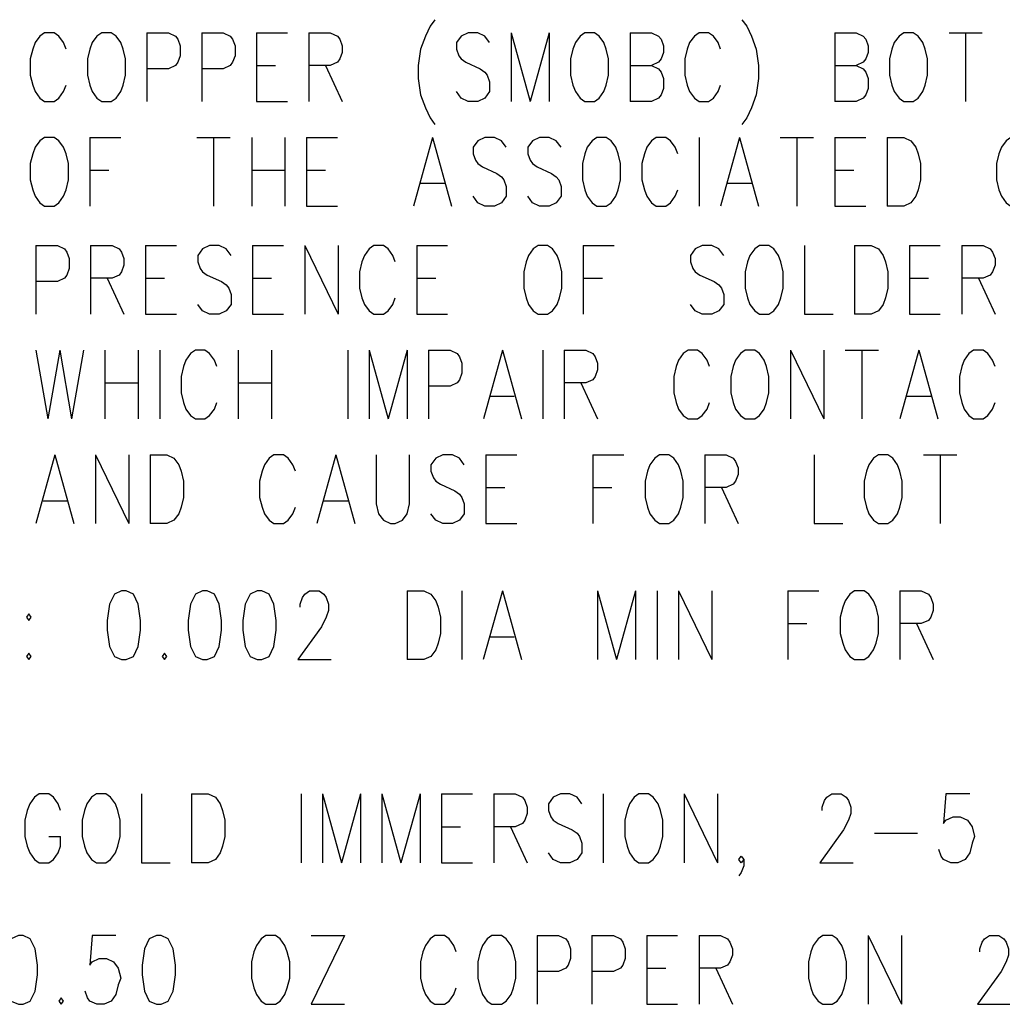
# Model space of a CAD drawing. Extents: x 2 to 38, y 4.3 to 27.6.
# Tile 5 of 33: x 5.1 to 8.1, y 10 to 13. Entities that reach past the tile are written whole.
import ezdxf

# ---------------------------------------------------------------- set-up
doc = ezdxf.new("R2010")
doc.units = 0
doc.layers.add('pho', color=1, linetype='CONTINUOUS')

msp = doc.modelspace()

# ---------------------------------------------------------------- linework, layer by layer
at = {"layer": 'pho', "color": 1}
for points in [[(6.36678, 13.00551), (6.35235, 12.98567), (6.33792, 12.95591), (6.32349, 12.91624), (6.31628, 12.86664), (6.31628, 12.82696), (6.32349, 12.77736), (6.33792, 12.73769), (6.35235, 12.70793), (6.36678, 12.68809)], [(7.29741, 13.00551), (7.31183, 12.98567), (7.32626, 12.95591), (7.34069, 12.91624), (7.3479, 12.86664), (7.3479, 12.82696), (7.34069, 12.77736), (7.32626, 12.73769), (7.31183, 12.70793), (7.29741, 12.68809)], [(5.24858, 12.91624), (5.24137, 12.93607), (5.22694, 12.95591), (5.21251, 12.96583), (5.18366, 12.96583), (5.16923, 12.95591), (5.1548, 12.93607), (5.14759, 12.91624), (5.14037, 12.88648), (5.14037, 12.83688), (5.14759, 12.80712), (5.1548, 12.78728), (5.16923, 12.76744), (5.18366, 12.75752), (5.21251, 12.75752), (5.22694, 12.76744), (5.24137, 12.78728), (5.24858, 12.80712)], [(5.3568, 12.96583), (5.34237, 12.95591), (5.32794, 12.93607), (5.32073, 12.91624), (5.31351, 12.88648), (5.31351, 12.83688), (5.32073, 12.80712), (5.32794, 12.78728), (5.34237, 12.76744), (5.3568, 12.75752), (5.38565, 12.75752), (5.40008, 12.76744), (5.41451, 12.78728), (5.42172, 12.80712), (5.42894, 12.83688), (5.42894, 12.88648), (5.42172, 12.91624), (5.41451, 12.93607), (5.40008, 12.95591), (5.38565, 12.96583), (5.3568, 12.96583)], [(5.49387, 12.96583), (5.49387, 12.75752)], [(5.49387, 12.96583), (5.55879, 12.96583), (5.58044, 12.95591), (5.58765, 12.94599), (5.59486, 12.92616), (5.59486, 12.8964), (5.58765, 12.87656), (5.58044, 12.86664), (5.55879, 12.85672), (5.49387, 12.85672)], [(5.65979, 12.96583), (5.65979, 12.75752)], [(5.65979, 12.96583), (5.72472, 12.96583), (5.74636, 12.95591), (5.75358, 12.94599)], [(5.82572, 12.96583), (5.82572, 12.75752)], [(5.82572, 12.96583), (5.9195, 12.96583)], [(5.98443, 12.96583), (5.98443, 12.75752)], [(5.98443, 12.96583), (6.04936, 12.96583), (6.071, 12.95591), (6.07821, 12.94599), (6.08543, 12.92616), (6.08543, 12.90632), (6.07821, 12.88648), (6.071, 12.87656), (6.04936, 12.86664), (5.98443, 12.86664)], [(6.5327, 12.93607), (6.51828, 12.95591), (6.49663, 12.96583), (6.46778, 12.96583), (6.44613, 12.95591), (6.43171, 12.93607), (6.43171, 12.91624), (6.43892, 12.8964), (6.44613, 12.88648), (6.46056, 12.87656), (6.50385, 12.85672), (6.51828, 12.8468), (6.52549, 12.83688), (6.5327, 12.81704), (6.5327, 12.78728), (6.51828, 12.76744), (6.49663, 12.75752), (6.46778, 12.75752), (6.44613, 12.76744), (6.43171, 12.78728)], [(6.59763, 12.96583), (6.59763, 12.75752)], [(6.59763, 12.96583), (6.65534, 12.75752)], [(6.71306, 12.96583), (6.65534, 12.75752)], [(6.71306, 12.96583), (6.71306, 12.75752)], [(6.82127, 12.96583), (6.80684, 12.95591), (6.79241, 12.93607), (6.7852, 12.91624), (6.77799, 12.88648), (6.77799, 12.83688), (6.7852, 12.80712), (6.79241, 12.78728), (6.80684, 12.76744), (6.82127, 12.75752), (6.85013, 12.75752), (6.86456, 12.76744), (6.87898, 12.78728), (6.8862, 12.80712), (6.89341, 12.83688), (6.89341, 12.88648), (6.8862, 12.91624), (6.87898, 12.93607), (6.86456, 12.95591), (6.85013, 12.96583), (6.82127, 12.96583)], [(6.95834, 12.96583), (6.95834, 12.75752)], [(6.95834, 12.96583), (7.02327, 12.96583), (7.04491, 12.95591), (7.05212, 12.94599), (7.05934, 12.92616), (7.05934, 12.90632), (7.05212, 12.88648), (7.04491, 12.87656), (7.02327, 12.86664)], [(7.23248, 12.91624), (7.22526, 12.93607), (7.21084, 12.95591), (7.19641, 12.96583), (7.16755, 12.96583), (7.15312, 12.95591), (7.13869, 12.93607), (7.13148, 12.91624), (7.12427, 12.88648), (7.12427, 12.83688), (7.13148, 12.80712), (7.13869, 12.78728), (7.15312, 12.76744), (7.16755, 12.75752), (7.19641, 12.75752), (7.21084, 12.76744), (7.22526, 12.78728), (7.23248, 12.80712)], [(7.57876, 12.96583), (7.57876, 12.75752)], [(7.57876, 12.96583), (7.64368, 12.96583), (7.66533, 12.95591), (7.67254, 12.94599), (7.67976, 12.92616), (7.67976, 12.90632), (7.67254, 12.88648), (7.66533, 12.87656), (7.64368, 12.86664)], [(7.78797, 12.96583), (7.77354, 12.95591), (7.75911, 12.93607), (7.7519, 12.91624), (7.74468, 12.88648), (7.74468, 12.83688), (7.7519, 12.80712), (7.75911, 12.78728), (7.77354, 12.76744), (7.78797, 12.75752), (7.81682, 12.75752), (7.83125, 12.76744), (7.84568, 12.78728), (7.8529, 12.80712), (7.86011, 12.83688), (7.86011, 12.88648), (7.8529, 12.91624), (7.84568, 12.93607), (7.83125, 12.95591), (7.81682, 12.96583), (7.78797, 12.96583)], [(7.92504, 12.96583), (8.02604, 12.96583)], [(7.97554, 12.96583), (7.97554, 12.75752)], [(5.75358, 12.94599), (5.76079, 12.92616), (5.76079, 12.8964), (5.75358, 12.87656)], [(5.75358, 12.87656), (5.74636, 12.86664), (5.72472, 12.85672), (5.65979, 12.85672)], [(5.82572, 12.86664), (5.88343, 12.86664)], [(6.03493, 12.86664), (6.08543, 12.75752)], [(6.95834, 12.86664), (7.02327, 12.86664), (7.04491, 12.85672), (7.05212, 12.8468), (7.05934, 12.82696), (7.05934, 12.7972), (7.05212, 12.77736), (7.04491, 12.76744), (7.02327, 12.75752), (6.95834, 12.75752)], [(7.57876, 12.86664), (7.64368, 12.86664), (7.66533, 12.85672), (7.67254, 12.8468), (7.67976, 12.82696), (7.67976, 12.7972), (7.67254, 12.77736), (7.66533, 12.76744), (7.64368, 12.75752), (7.57876, 12.75752)], [(5.82572, 12.75752), (5.9195, 12.75752)], [(5.18366, 12.64841), (5.16923, 12.63849), (5.1548, 12.61865), (5.14759, 12.59881), (5.14037, 12.56905), (5.14037, 12.51946), (5.14759, 12.4897), (5.1548, 12.46986), (5.16923, 12.45002), (5.18366, 12.4401), (5.21251, 12.4401), (5.22694, 12.45002), (5.24137, 12.46986), (5.24858, 12.4897), (5.2558, 12.51946), (5.2558, 12.56905), (5.24858, 12.59881), (5.24137, 12.61865), (5.22694, 12.63849), (5.21251, 12.64841), (5.18366, 12.64841)], [(5.32073, 12.64841), (5.32073, 12.4401)], [(5.32073, 12.64841), (5.41451, 12.64841)], [(5.64536, 12.64841), (5.74636, 12.64841)], [(5.69586, 12.64841), (5.69586, 12.4401)], [(5.81129, 12.64841), (5.81129, 12.4401)], [(5.91229, 12.64841), (5.91229, 12.4401)], [(5.97721, 12.64841), (5.97721, 12.4401)], [(5.97721, 12.64841), (6.071, 12.64841)], [(6.35956, 12.64841), (6.30185, 12.4401)], [(6.35956, 12.64841), (6.41728, 12.4401)], [(6.5832, 12.61865), (6.56877, 12.63849), (6.54713, 12.64841), (6.51828, 12.64841), (6.49663, 12.63849), (6.48221, 12.61865), (6.48221, 12.59881), (6.48942, 12.57897), (6.49663, 12.56905), (6.51106, 12.55913), (6.55435, 12.5393), (6.56877, 12.52938), (6.57599, 12.51946), (6.5832, 12.49962), (6.5832, 12.46986), (6.56877, 12.45002), (6.54713, 12.4401), (6.51828, 12.4401), (6.49663, 12.45002), (6.48221, 12.46986)], [(6.74913, 12.61865), (6.7347, 12.63849), (6.71306, 12.64841), (6.6842, 12.64841), (6.66256, 12.63849), (6.64813, 12.61865), (6.64813, 12.59881), (6.65534, 12.57897), (6.66256, 12.56905), (6.67699, 12.55913), (6.72027, 12.5393), (6.7347, 12.52938), (6.74191, 12.51946), (6.74913, 12.49962), (6.74913, 12.46986), (6.7347, 12.45002), (6.71306, 12.4401), (6.6842, 12.4401), (6.66256, 12.45002), (6.64813, 12.46986)], [(6.85734, 12.64841), (6.84291, 12.63849), (6.82848, 12.61865), (6.82127, 12.59881), (6.81406, 12.56905), (6.81406, 12.51946), (6.82127, 12.4897), (6.82848, 12.46986), (6.84291, 12.45002), (6.85734, 12.4401), (6.8862, 12.4401), (6.90063, 12.45002), (6.91505, 12.46986), (6.92227, 12.4897), (6.92948, 12.51946), (6.92948, 12.56905), (6.92227, 12.59881), (6.91505, 12.61865), (6.90063, 12.63849), (6.8862, 12.64841), (6.85734, 12.64841)], [(7.10262, 12.59881), (7.09541, 12.61865), (7.08098, 12.63849), (7.06655, 12.64841), (7.0377, 12.64841), (7.02327, 12.63849), (7.00884, 12.61865), (7.00162, 12.59881), (6.99441, 12.56905), (6.99441, 12.51946), (7.00162, 12.4897), (7.00884, 12.46986), (7.02327, 12.45002), (7.0377, 12.4401), (7.06655, 12.4401), (7.08098, 12.45002), (7.09541, 12.46986), (7.10262, 12.4897)], [(7.16755, 12.64841), (7.16755, 12.4401)], [(7.29019, 12.64841), (7.23248, 12.4401)], [(7.29019, 12.64841), (7.3479, 12.4401)], [(7.41283, 12.64841), (7.51383, 12.64841)], [(7.46333, 12.64841), (7.46333, 12.4401)], [(7.57876, 12.64841), (7.57876, 12.4401)], [(7.57876, 12.64841), (7.67254, 12.64841)], [(7.73747, 12.64841), (7.73747, 12.4401)], [(7.73747, 12.64841), (7.78797, 12.64841), (7.80961, 12.63849), (7.82404, 12.61865), (7.83125, 12.59881), (7.83847, 12.56905), (7.83847, 12.51946), (7.83125, 12.4897), (7.82404, 12.46986), (7.80961, 12.45002), (7.78797, 12.4401), (7.73747, 12.4401)], [(8.1126, 12.64841), (8.09818, 12.63849), (8.08375, 12.61865), (8.07653, 12.59881), (8.06932, 12.56905), (8.06932, 12.51946), (8.07653, 12.4897), (8.08375, 12.46986), (8.09818, 12.45002), (8.1126, 12.4401)], [(5.32073, 12.54922), (5.37844, 12.54922)], [(5.81129, 12.54922), (5.91229, 12.54922)], [(5.97721, 12.54922), (6.03493, 12.54922)], [(7.57876, 12.54922), (7.63647, 12.54922)], [(6.32349, 12.50954), (6.39564, 12.50954)], [(7.25412, 12.50954), (7.32626, 12.50954)], [(5.97721, 12.4401), (6.071, 12.4401)], [(7.57876, 12.4401), (7.67254, 12.4401)], [(5.1573, 12.32041), (5.1573, 12.1121)], [(5.1573, 12.32041), (5.22223, 12.32041), (5.24387, 12.31049), (5.25108, 12.30057), (5.2583, 12.28073), (5.2583, 12.25097), (5.25108, 12.23113), (5.24387, 12.22121), (5.22223, 12.21129), (5.1573, 12.21129)], [(5.32323, 12.32041), (5.32323, 12.1121)], [(5.32323, 12.32041), (5.38815, 12.32041), (5.4098, 12.31049), (5.41701, 12.30057), (5.42422, 12.28073), (5.42422, 12.26089), (5.41701, 12.24105), (5.4098, 12.23113), (5.38815, 12.22121), (5.32323, 12.22121)], [(5.48915, 12.32041), (5.48915, 12.1121)], [(5.48915, 12.32041), (5.58294, 12.32041)], [(5.74886, 12.29065), (5.73443, 12.31049), (5.71279, 12.32041), (5.68393, 12.32041), (5.66229, 12.31049), (5.64786, 12.29065), (5.64786, 12.27081), (5.65508, 12.25097), (5.66229, 12.24105), (5.67672, 12.23113), (5.72001, 12.21129), (5.73443, 12.20137), (5.74165, 12.19145), (5.74886, 12.17161), (5.74886, 12.14186), (5.73443, 12.12202), (5.71279, 12.1121), (5.68393, 12.1121), (5.66229, 12.12202), (5.64786, 12.14186)], [(5.81379, 12.32041), (5.81379, 12.1121)], [(5.81379, 12.32041), (5.90757, 12.32041)], [(5.9725, 12.32041), (5.9725, 12.1121)], [(5.9725, 12.32041), (6.0735, 12.1121)], [(6.0735, 12.32041), (6.0735, 12.1121)], [(6.24664, 12.27081), (6.23942, 12.29065), (6.225, 12.31049), (6.21057, 12.32041), (6.18171, 12.32041), (6.16728, 12.31049), (6.15285, 12.29065), (6.14564, 12.27081), (6.13843, 12.24105), (6.13843, 12.19145), (6.14564, 12.16169), (6.15285, 12.14186), (6.16728, 12.12202), (6.18171, 12.1121), (6.21057, 12.1121), (6.225, 12.12202), (6.23942, 12.14186), (6.24664, 12.16169)], [(6.31157, 12.32041), (6.31157, 12.1121)], [(6.31157, 12.32041), (6.40535, 12.32041)], [(6.67949, 12.32041), (6.66506, 12.31049), (6.65063, 12.29065), (6.64342, 12.27081), (6.6362, 12.24105), (6.6362, 12.19145), (6.64342, 12.16169), (6.65063, 12.14186), (6.66506, 12.12202), (6.67949, 12.1121), (6.70834, 12.1121), (6.72277, 12.12202), (6.7372, 12.14186), (6.74442, 12.16169), (6.75163, 12.19145), (6.75163, 12.24105), (6.74442, 12.27081), (6.7372, 12.29065), (6.72277, 12.31049), (6.70834, 12.32041), (6.67949, 12.32041)], [(6.81656, 12.32041), (6.81656, 12.1121)], [(6.81656, 12.32041), (6.91034, 12.32041)], [(7.24219, 12.29065), (7.22776, 12.31049), (7.20612, 12.32041), (7.17727, 12.32041), (7.15562, 12.31049), (7.14119, 12.29065), (7.14119, 12.27081), (7.14841, 12.25097), (7.15562, 12.24105), (7.17005, 12.23113), (7.21334, 12.21129), (7.22776, 12.20137), (7.23498, 12.19145), (7.24219, 12.17161), (7.24219, 12.14186), (7.22776, 12.12202), (7.20612, 12.1121), (7.17727, 12.1121), (7.15562, 12.12202), (7.14119, 12.14186)], [(7.35041, 12.32041), (7.33598, 12.31049), (7.32155, 12.29065), (7.31433, 12.27081), (7.30712, 12.24105), (7.30712, 12.19145), (7.31433, 12.16169), (7.32155, 12.14186), (7.33598, 12.12202), (7.35041, 12.1121), (7.37926, 12.1121), (7.39369, 12.12202), (7.40812, 12.14186), (7.41533, 12.16169), (7.42255, 12.19145), (7.42255, 12.24105), (7.41533, 12.27081), (7.40812, 12.29065), (7.39369, 12.31049), (7.37926, 12.32041), (7.35041, 12.32041)], [(7.48747, 12.32041), (7.48747, 12.1121), (7.57404, 12.1121)], [(7.63897, 12.32041), (7.63897, 12.1121)], [(7.63897, 12.32041), (7.68947, 12.32041), (7.71111, 12.31049), (7.72554, 12.29065), (7.73276, 12.27081), (7.73997, 12.24105), (7.73997, 12.19145), (7.73276, 12.16169), (7.72554, 12.14186), (7.71111, 12.12202), (7.68947, 12.1121), (7.63897, 12.1121)], [(7.8049, 12.32041), (7.8049, 12.1121)], [(7.8049, 12.32041), (7.89868, 12.32041)], [(7.96361, 12.32041), (7.96361, 12.1121)], [(7.96361, 12.32041), (8.02854, 12.32041), (8.05018, 12.31049), (8.05739, 12.30057), (8.06461, 12.28073), (8.06461, 12.26089), (8.05739, 12.24105), (8.05018, 12.23113), (8.02854, 12.22121), (7.96361, 12.22121)], [(5.37373, 12.22121), (5.42422, 12.1121)], [(5.48915, 12.22121), (5.54687, 12.22121)], [(5.81379, 12.22121), (5.8715, 12.22121)], [(6.31157, 12.22121), (6.36928, 12.22121)], [(6.81656, 12.22121), (6.87427, 12.22121)], [(7.8049, 12.22121), (7.86261, 12.22121)], [(8.01411, 12.22121), (8.06461, 12.1121)], [(5.48915, 12.1121), (5.58294, 12.1121)], [(5.81379, 12.1121), (5.90757, 12.1121)], [(6.31157, 12.1121), (6.40535, 12.1121)], [(7.8049, 12.1121), (7.89868, 12.1121)], [(5.1573, 12.00298), (5.19337, 11.79467)], [(5.22944, 12.00298), (5.19337, 11.79467)], [(5.22944, 12.00298), (5.26551, 11.79467)], [(5.30158, 12.00298), (5.26551, 11.79467)], [(5.36651, 12.00298), (5.36651, 11.79467)], [(5.46751, 12.00298), (5.46751, 11.79467)], [(5.53244, 12.00298), (5.53244, 11.79467)], [(5.70558, 11.95339), (5.69836, 11.97322), (5.68393, 11.99306), (5.66951, 12.00298), (5.64065, 12.00298), (5.62622, 11.99306), (5.61179, 11.97322), (5.60458, 11.95339), (5.59736, 11.92363), (5.59736, 11.87403), (5.60458, 11.84427), (5.61179, 11.82443), (5.62622, 11.80459), (5.64065, 11.79467), (5.66951, 11.79467), (5.68393, 11.80459), (5.69836, 11.82443), (5.70558, 11.84427)], [(5.7705, 12.00298), (5.7705, 11.79467)], [(5.8715, 12.00298), (5.8715, 11.79467)], [(6.10236, 12.00298), (6.10236, 11.79467)], [(6.16728, 12.00298), (6.16728, 11.79467)], [(6.16728, 12.00298), (6.225, 11.79467)], [(6.28271, 12.00298), (6.225, 11.79467)], [(6.28271, 12.00298), (6.28271, 11.79467)], [(6.34764, 12.00298), (6.34764, 11.79467)], [(6.34764, 12.00298), (6.41256, 12.00298), (6.43421, 11.99306), (6.44142, 11.98314), (6.44864, 11.96331), (6.44864, 11.93355), (6.44142, 11.91371), (6.43421, 11.90379), (6.41256, 11.89387), (6.34764, 11.89387)], [(6.57128, 12.00298), (6.51356, 11.79467)], [(6.57128, 12.00298), (6.62899, 11.79467)], [(6.69392, 12.00298), (6.69392, 11.79467)], [(6.75884, 12.00298), (6.75884, 11.79467)], [(6.75884, 12.00298), (6.82377, 12.00298), (6.84541, 11.99306), (6.85263, 11.98314), (6.85984, 11.96331), (6.85984, 11.94347), (6.85263, 11.92363), (6.84541, 11.91371), (6.82377, 11.90379), (6.75884, 11.90379)], [(7.19891, 11.95339), (7.19169, 11.97322), (7.17727, 11.99306), (7.16284, 12.00298), (7.13398, 12.00298), (7.11955, 11.99306), (7.10512, 11.97322), (7.09791, 11.95339), (7.0907, 11.92363), (7.0907, 11.87403), (7.09791, 11.84427), (7.10512, 11.82443), (7.11955, 11.80459), (7.13398, 11.79467), (7.16284, 11.79467), (7.17727, 11.80459), (7.19169, 11.82443), (7.19891, 11.84427)], [(7.30712, 12.00298), (7.29269, 11.99306), (7.27826, 11.97322), (7.27105, 11.95339), (7.26384, 11.92363), (7.26384, 11.87403), (7.27105, 11.84427), (7.27826, 11.82443), (7.29269, 11.80459), (7.30712, 11.79467), (7.33598, 11.79467), (7.35041, 11.80459), (7.36483, 11.82443), (7.37205, 11.84427), (7.37926, 11.87403), (7.37926, 11.92363), (7.37205, 11.95339), (7.36483, 11.97322), (7.35041, 11.99306), (7.33598, 12.00298), (7.30712, 12.00298)], [(7.44419, 12.00298), (7.44419, 11.79467)], [(7.44419, 12.00298), (7.54519, 11.79467)], [(7.54519, 12.00298), (7.54519, 11.79467)], [(7.61011, 12.00298), (7.71111, 12.00298)], [(7.66061, 12.00298), (7.66061, 11.79467)], [(7.83375, 12.00298), (7.77604, 11.79467)], [(7.83375, 12.00298), (7.89147, 11.79467)], [(8.06461, 11.95339), (8.05739, 11.97322), (8.04296, 11.99306), (8.02854, 12.00298), (7.99968, 12.00298), (7.98525, 11.99306), (7.97082, 11.97322), (7.96361, 11.95339), (7.95639, 11.92363), (7.95639, 11.87403), (7.96361, 11.84427), (7.97082, 11.82443), (7.98525, 11.80459), (7.99968, 11.79467), (8.02854, 11.79467), (8.04296, 11.80459), (8.05739, 11.82443), (8.06461, 11.84427)], [(5.36651, 11.90379), (5.46751, 11.90379)], [(5.7705, 11.90379), (5.8715, 11.90379)], [(6.80934, 11.90379), (6.85984, 11.79467)], [(6.53521, 11.86411), (6.60735, 11.86411)], [(7.79768, 11.86411), (7.86982, 11.86411)], [(5.21501, 11.68556), (5.1573, 11.47725)], [(5.21501, 11.68556), (5.27273, 11.47725)], [(5.33765, 11.68556), (5.33765, 11.47725)], [(5.33765, 11.68556), (5.43865, 11.47725)], [(5.43865, 11.68556), (5.43865, 11.47725)], [(5.50358, 11.68556), (5.50358, 11.47725)], [(5.50358, 11.68556), (5.55408, 11.68556), (5.57572, 11.67564), (5.59015, 11.6558), (5.59736, 11.63596), (5.60458, 11.6062), (5.60458, 11.55661), (5.59736, 11.52685), (5.59015, 11.50701), (5.57572, 11.48717), (5.55408, 11.47725), (5.50358, 11.47725)], [(5.94364, 11.63596), (5.93643, 11.6558), (5.922, 11.67564), (5.90757, 11.68556), (5.87872, 11.68556), (5.86429, 11.67564), (5.84986, 11.6558), (5.84265, 11.63596), (5.83543, 11.6062), (5.83543, 11.55661), (5.84265, 11.52685), (5.84986, 11.50701), (5.86429, 11.48717), (5.87872, 11.47725), (5.90757, 11.47725), (5.922, 11.48717), (5.93643, 11.50701), (5.94364, 11.52685)], [(6.06628, 11.68556), (6.00857, 11.47725)], [(6.06628, 11.68556), (6.124, 11.47725)], [(6.18893, 11.68556), (6.18893, 11.53677), (6.19614, 11.50701), (6.21057, 11.48717), (6.23221, 11.47725), (6.24664, 11.47725), (6.26828, 11.48717), (6.28271, 11.50701), (6.28992, 11.53677), (6.28992, 11.68556)], [(6.45585, 11.6558), (6.44142, 11.67564), (6.41978, 11.68556), (6.39092, 11.68556), (6.36928, 11.67564), (6.35485, 11.6558), (6.35485, 11.63596), (6.36207, 11.61612), (6.36928, 11.6062), (6.38371, 11.59628)], [(6.52078, 11.68556), (6.52078, 11.47725)], [(6.52078, 11.68556), (6.61456, 11.68556)], [(6.84541, 11.68556), (6.84541, 11.47725)], [(6.84541, 11.68556), (6.9392, 11.68556)], [(7.04741, 11.68556), (7.03298, 11.67564), (7.01855, 11.6558), (7.01134, 11.63596), (7.00413, 11.6062), (7.00413, 11.55661), (7.01134, 11.52685), (7.01855, 11.50701), (7.03298, 11.48717), (7.04741, 11.47725), (7.07627, 11.47725), (7.0907, 11.48717), (7.10512, 11.50701), (7.11234, 11.52685), (7.11955, 11.55661), (7.11955, 11.6062), (7.11234, 11.63596), (7.10512, 11.6558), (7.0907, 11.67564), (7.07627, 11.68556), (7.04741, 11.68556)], [(7.18448, 11.68556), (7.18448, 11.47725)], [(7.18448, 11.68556), (7.24941, 11.68556), (7.27105, 11.67564), (7.27826, 11.66572), (7.28548, 11.64588), (7.28548, 11.62604), (7.27826, 11.6062), (7.27105, 11.59628)], [(7.51633, 11.68556), (7.51633, 11.47725), (7.6029, 11.47725)], [(7.71111, 11.68556), (7.69668, 11.67564), (7.68226, 11.6558), (7.67504, 11.63596), (7.66783, 11.6062), (7.66783, 11.55661), (7.67504, 11.52685), (7.68226, 11.50701), (7.69668, 11.48717), (7.71111, 11.47725), (7.73997, 11.47725), (7.7544, 11.48717), (7.76883, 11.50701), (7.77604, 11.52685), (7.78325, 11.55661), (7.78325, 11.6062), (7.77604, 11.63596), (7.76883, 11.6558), (7.7544, 11.67564), (7.73997, 11.68556), (7.71111, 11.68556)], [(7.84818, 11.68556), (7.94918, 11.68556)], [(7.89868, 11.68556), (7.89868, 11.47725)], [(6.38371, 11.59628), (6.42699, 11.57645), (6.44142, 11.56653), (6.44864, 11.55661), (6.45585, 11.53677), (6.45585, 11.50701), (6.44142, 11.48717), (6.41978, 11.47725), (6.39092, 11.47725), (6.36928, 11.48717), (6.35485, 11.50701)], [(7.27105, 11.59628), (7.24941, 11.58637), (7.18448, 11.58637)], [(6.52078, 11.58637), (6.57849, 11.58637)], [(6.84541, 11.58637), (6.90313, 11.58637)], [(7.23498, 11.58637), (7.28548, 11.47725)], [(5.17894, 11.54669), (5.25108, 11.54669)], [(6.03021, 11.54669), (6.10236, 11.54669)], [(6.52078, 11.47725), (6.61456, 11.47725)], [(5.41691, 11.27291), (5.39527, 11.26299), (5.38084, 11.23323), (5.37363, 11.18364), (5.37363, 11.15388), (5.38084, 11.10428), (5.39527, 11.07452), (5.41691, 11.0646), (5.43134, 11.0646), (5.45299, 11.07452), (5.46741, 11.10428), (5.47463, 11.15388), (5.47463, 11.18364), (5.46741, 11.23323), (5.45299, 11.26299), (5.43134, 11.27291), (5.41691, 11.27291)], [(5.6622, 11.27291), (5.64055, 11.26299), (5.62612, 11.23323), (5.61891, 11.18364), (5.61891, 11.15388), (5.62612, 11.10428), (5.64055, 11.07452), (5.6622, 11.0646), (5.67662, 11.0646), (5.69827, 11.07452), (5.71269, 11.10428), (5.71991, 11.15388), (5.71991, 11.18364), (5.71269, 11.23323), (5.69827, 11.26299), (5.67662, 11.27291), (5.6622, 11.27291)], [(5.82812, 11.27291), (5.80648, 11.26299), (5.79205, 11.23323), (5.78484, 11.18364), (5.78484, 11.15388), (5.79205, 11.10428), (5.80648, 11.07452), (5.82812, 11.0646), (5.84255, 11.0646), (5.86419, 11.07452), (5.87862, 11.10428), (5.88583, 11.15388), (5.88583, 11.18364), (5.87862, 11.23323), (5.86419, 11.26299), (5.84255, 11.27291), (5.82812, 11.27291)], [(5.95798, 11.22331), (5.95798, 11.23323), (5.96519, 11.25307), (5.9724, 11.26299), (5.98683, 11.27291), (6.01569, 11.27291), (6.03012, 11.26299), (6.03733, 11.25307), (6.04455, 11.23323), (6.04455, 11.21339), (6.03733, 11.19355), (6.0229, 11.1638), (5.95076, 11.0646), (6.05176, 11.0646)], [(6.28261, 11.27291), (6.28261, 11.0646)], [(6.28261, 11.27291), (6.33311, 11.27291), (6.35475, 11.26299), (6.36918, 11.24315), (6.3764, 11.22331), (6.38361, 11.19355), (6.38361, 11.14396), (6.3764, 11.1142), (6.36918, 11.09436), (6.35475, 11.07452), (6.33311, 11.0646), (6.28261, 11.0646)], [(6.44854, 11.27291), (6.44854, 11.0646)], [(6.57118, 11.27291), (6.51347, 11.0646)], [(6.57118, 11.27291), (6.62889, 11.0646)], [(6.85975, 11.27291), (6.85975, 11.0646)], [(6.85975, 11.27291), (6.91746, 11.0646)], [(6.97517, 11.27291), (6.91746, 11.0646)], [(6.97517, 11.27291), (6.97517, 11.0646)], [(7.0401, 11.27291), (7.0401, 11.0646)], [(7.10503, 11.27291), (7.10503, 11.0646)], [(7.10503, 11.27291), (7.20603, 11.0646)], [(7.20603, 11.27291), (7.20603, 11.0646)], [(7.43688, 11.27291), (7.43688, 11.0646)], [(7.43688, 11.27291), (7.53066, 11.27291)], [(7.63888, 11.27291), (7.62445, 11.26299), (7.61002, 11.24315), (7.6028, 11.22331), (7.59559, 11.19355), (7.59559, 11.14396), (7.6028, 11.1142), (7.61002, 11.09436), (7.62445, 11.07452), (7.63888, 11.0646), (7.66773, 11.0646), (7.68216, 11.07452), (7.69659, 11.09436), (7.7038, 11.1142), (7.71102, 11.14396), (7.71102, 11.19355), (7.7038, 11.22331), (7.69659, 11.24315), (7.68216, 11.26299), (7.66773, 11.27291), (7.63888, 11.27291)], [(7.77594, 11.27291), (7.77594, 11.0646)], [(7.77594, 11.27291), (7.84087, 11.27291), (7.86251, 11.26299), (7.86973, 11.25307), (7.87694, 11.23323), (7.87694, 11.21339), (7.86973, 11.19355), (7.86251, 11.18364), (7.84087, 11.17372), (7.77594, 11.17372)], [(5.13556, 11.20347), (5.12835, 11.19355), (5.13556, 11.18364), (5.14278, 11.19355), (5.13556, 11.20347)], [(7.43688, 11.17372), (7.49459, 11.17372)], [(7.82644, 11.17372), (7.87694, 11.0646)], [(6.53511, 11.13404), (6.60725, 11.13404)], [(5.13556, 11.08444), (5.12835, 11.07452), (5.13556, 11.0646), (5.14278, 11.07452), (5.13556, 11.08444)], [(5.54677, 11.08444), (5.53955, 11.07452), (5.54677, 11.0646), (5.55398, 11.07452), (5.54677, 11.08444)], [(5.23223, 10.60751), (5.22502, 10.62735), (5.21059, 10.64719), (5.19616, 10.65711), (5.1673, 10.65711), (5.15288, 10.64719), (5.13845, 10.62735), (5.13123, 10.60751), (5.12402, 10.57775), (5.12402, 10.52816), (5.13123, 10.4984), (5.13845, 10.47856), (5.15288, 10.45872), (5.1673, 10.4488), (5.19616, 10.4488), (5.21059, 10.45872), (5.22502, 10.47856), (5.23223, 10.4984), (5.23223, 10.52816)], [(5.34044, 10.65711), (5.32602, 10.64719), (5.31159, 10.62735), (5.30437, 10.60751), (5.29716, 10.57775), (5.29716, 10.52816), (5.30437, 10.4984), (5.31159, 10.47856), (5.32602, 10.45872), (5.34044, 10.4488), (5.3693, 10.4488), (5.38373, 10.45872), (5.39816, 10.47856), (5.40537, 10.4984), (5.41259, 10.52816), (5.41259, 10.57775), (5.40537, 10.60751), (5.39816, 10.62735), (5.38373, 10.64719), (5.3693, 10.65711), (5.34044, 10.65711)], [(5.47751, 10.65711), (5.47751, 10.4488), (5.56408, 10.4488)], [(5.62901, 10.65711), (5.62901, 10.4488)], [(5.62901, 10.65711), (5.67951, 10.65711), (5.70115, 10.64719), (5.71558, 10.62735), (5.72279, 10.60751), (5.73001, 10.57775), (5.73001, 10.52816), (5.72279, 10.4984), (5.71558, 10.47856), (5.70115, 10.45872), (5.67951, 10.4488), (5.62901, 10.4488)], [(5.96086, 10.65711), (5.96086, 10.4488)], [(6.02579, 10.65711), (6.02579, 10.4488)], [(6.02579, 10.65711), (6.0835, 10.4488)], [(6.14122, 10.65711), (6.0835, 10.4488)], [(6.14122, 10.65711), (6.14122, 10.4488)], [(6.20614, 10.65711), (6.20614, 10.4488)], [(6.20614, 10.65711), (6.26386, 10.4488)], [(6.32157, 10.65711), (6.26386, 10.4488)], [(6.32157, 10.65711), (6.32157, 10.4488)], [(6.3865, 10.65711), (6.3865, 10.4488)], [(6.3865, 10.65711), (6.48028, 10.65711)], [(6.54521, 10.65711), (6.54521, 10.4488)], [(6.54521, 10.65711), (6.61014, 10.65711), (6.63178, 10.64719), (6.63899, 10.63727), (6.64621, 10.61743), (6.64621, 10.59759), (6.63899, 10.57775), (6.63178, 10.56783), (6.61014, 10.55791)], [(6.81213, 10.62735), (6.7977, 10.64719), (6.77606, 10.65711), (6.74721, 10.65711), (6.72556, 10.64719), (6.71113, 10.62735), (6.71113, 10.60751), (6.71835, 10.58767), (6.72556, 10.57775), (6.73999, 10.56783), (6.78328, 10.548), (6.7977, 10.53808), (6.80492, 10.52816), (6.81213, 10.50832), (6.81213, 10.47856), (6.7977, 10.45872), (6.77606, 10.4488), (6.74721, 10.4488), (6.72556, 10.45872), (6.71113, 10.47856)], [(6.87706, 10.65711), (6.87706, 10.4488)], [(6.98527, 10.65711), (6.97084, 10.64719), (6.95642, 10.62735), (6.9492, 10.60751), (6.94199, 10.57775), (6.94199, 10.52816), (6.9492, 10.4984), (6.95642, 10.47856), (6.97084, 10.45872), (6.98527, 10.4488), (7.01413, 10.4488), (7.02856, 10.45872), (7.04299, 10.47856), (7.0502, 10.4984), (7.05741, 10.52816), (7.05741, 10.57775), (7.0502, 10.60751), (7.04299, 10.62735), (7.02856, 10.64719), (7.01413, 10.65711), (6.98527, 10.65711)], [(7.12234, 10.65711), (7.12234, 10.4488)], [(7.12234, 10.65711), (7.22334, 10.4488)], [(7.22334, 10.65711), (7.22334, 10.4488)], [(7.54076, 10.60751), (7.54076, 10.61743), (7.54798, 10.63727), (7.55519, 10.64719), (7.56962, 10.65711), (7.59848, 10.65711), (7.6129, 10.64719), (7.62012, 10.63727), (7.62733, 10.61743), (7.62733, 10.59759), (7.62012, 10.57775), (7.60569, 10.548), (7.53355, 10.4488), (7.63455, 10.4488)], [(7.98804, 10.65711), (7.9159, 10.65711), (7.90868, 10.56783), (7.9159, 10.57775), (7.93754, 10.58767), (7.95918, 10.58767), (7.98083, 10.57775), (7.99525, 10.55791)], [(6.3865, 10.55791), (6.44421, 10.55791)], [(6.61014, 10.55791), (6.54521, 10.55791)], [(6.59571, 10.55791), (6.64621, 10.4488)], [(7.99525, 10.55791), (8.00247, 10.52816), (7.99525, 10.50832), (7.98804, 10.47856), (7.97361, 10.45872), (7.95197, 10.4488), (7.93033, 10.4488), (7.90868, 10.45872), (7.90147, 10.46864), (7.89426, 10.48848)], [(5.19616, 10.52816), (5.23223, 10.52816)], [(7.69947, 10.53808), (7.82933, 10.53808)], [(7.3027, 10.45872), (7.29548, 10.4488), (7.28827, 10.45872), (7.29548, 10.46864), (7.3027, 10.45872), (7.3027, 10.43888), (7.29548, 10.41904), (7.28827, 10.40912)], [(6.3865, 10.4488), (6.48028, 10.4488)], [(5.10411, 10.22753), (5.08247, 10.21761), (5.06804, 10.18785), (5.06082, 10.13826), (5.06082, 10.1085), (5.06804, 10.0589), (5.08247, 10.02914), (5.10411, 10.01922), (5.11854, 10.01922), (5.14018, 10.02914), (5.15461, 10.0589), (5.16182, 10.1085), (5.16182, 10.13826), (5.15461, 10.18785), (5.14018, 10.21761), (5.11854, 10.22753), (5.10411, 10.22753)], [(5.39989, 10.22753), (5.32775, 10.22753), (5.32053, 10.13826), (5.32775, 10.14817), (5.34939, 10.15809), (5.37103, 10.15809), (5.39267, 10.14817), (5.4071, 10.12834), (5.41432, 10.09858), (5.4071, 10.07874), (5.39989, 10.04898), (5.38546, 10.02914), (5.36382, 10.01922), (5.34218, 10.01922), (5.32053, 10.02914), (5.31332, 10.03906), (5.3061, 10.0589)], [(5.52253, 10.22753), (5.50089, 10.21761), (5.48646, 10.18785), (5.47924, 10.13826), (5.47924, 10.1085), (5.48646, 10.0589), (5.50089, 10.02914), (5.52253, 10.01922), (5.53696, 10.01922), (5.5586, 10.02914), (5.57303, 10.0589), (5.58024, 10.1085), (5.58024, 10.13826), (5.57303, 10.18785), (5.5586, 10.21761), (5.53696, 10.22753), (5.52253, 10.22753)], [(5.85438, 10.22753), (5.83995, 10.21761), (5.82552, 10.19777), (5.81831, 10.17793), (5.8111, 10.14817), (5.8111, 10.09858), (5.81831, 10.06882), (5.82552, 10.04898), (5.83995, 10.02914), (5.85438, 10.01922), (5.88324, 10.01922), (5.89767, 10.02914), (5.91209, 10.04898), (5.91931, 10.06882), (5.92652, 10.09858), (5.92652, 10.14817), (5.91931, 10.17793), (5.91209, 10.19777), (5.89767, 10.21761), (5.88324, 10.22753), (5.85438, 10.22753)], [(6.09245, 10.22753), (5.99145, 10.01922)], [(5.99145, 10.22753), (6.09245, 10.22753)], [(6.43151, 10.17793), (6.4243, 10.19777), (6.40987, 10.21761), (6.39544, 10.22753), (6.36659, 10.22753), (6.35216, 10.21761), (6.33773, 10.19777), (6.33052, 10.17793), (6.3233, 10.14817), (6.3233, 10.09858), (6.33052, 10.06882), (6.33773, 10.04898), (6.35216, 10.02914), (6.36659, 10.01922), (6.39544, 10.01922), (6.40987, 10.02914), (6.4243, 10.04898), (6.43151, 10.06882)], [(6.53973, 10.22753), (6.5253, 10.21761), (6.51087, 10.19777), (6.50366, 10.17793), (6.49644, 10.14817), (6.49644, 10.09858), (6.50366, 10.06882), (6.51087, 10.04898), (6.5253, 10.02914), (6.53973, 10.01922), (6.56858, 10.01922), (6.58301, 10.02914), (6.59744, 10.04898), (6.60465, 10.06882), (6.61187, 10.09858), (6.61187, 10.14817), (6.60465, 10.17793), (6.59744, 10.19777), (6.58301, 10.21761), (6.56858, 10.22753), (6.53973, 10.22753)], [(6.67679, 10.22753), (6.67679, 10.01922)], [(6.67679, 10.22753), (6.74172, 10.22753), (6.76336, 10.21761), (6.77058, 10.20769), (6.77779, 10.18785), (6.77779, 10.15809), (6.77058, 10.13826), (6.76336, 10.12834), (6.74172, 10.11842), (6.67679, 10.11842)], [(6.84272, 10.22753), (6.84272, 10.01922)], [(6.84272, 10.22753), (6.90765, 10.22753), (6.92929, 10.21761), (6.9365, 10.20769), (6.94372, 10.18785), (6.94372, 10.15809), (6.9365, 10.13826), (6.92929, 10.12834), (6.90765, 10.11842), (6.84272, 10.11842)], [(7.00865, 10.22753), (7.00865, 10.01922)], [(7.00865, 10.22753), (7.10243, 10.22753)], [(7.16736, 10.22753), (7.16736, 10.01922)], [(7.16736, 10.22753), (7.23229, 10.22753), (7.25393, 10.21761), (7.26114, 10.20769), (7.26836, 10.18785), (7.26836, 10.16801), (7.26114, 10.14817), (7.25393, 10.13826), (7.23229, 10.12834), (7.16736, 10.12834)], [(7.54249, 10.22753), (7.52807, 10.21761), (7.51364, 10.19777), (7.50642, 10.17793), (7.49921, 10.14817), (7.49921, 10.09858), (7.50642, 10.06882), (7.51364, 10.04898), (7.52807, 10.02914), (7.54249, 10.01922), (7.57135, 10.01922), (7.58578, 10.02914), (7.60021, 10.04898), (7.60742, 10.06882), (7.61464, 10.09858), (7.61464, 10.14817), (7.60742, 10.17793), (7.60021, 10.19777), (7.58578, 10.21761), (7.57135, 10.22753), (7.54249, 10.22753)], [(7.67956, 10.22753), (7.67956, 10.01922)], [(7.67956, 10.22753), (7.78056, 10.01922)], [(7.78056, 10.22753), (7.78056, 10.01922)], [(8.01863, 10.17793), (8.01863, 10.18785), (8.02584, 10.20769), (8.03306, 10.21761), (8.04749, 10.22753), (8.07634, 10.22753), (8.09077, 10.21761), (8.09798, 10.20769), (8.1052, 10.18785), (8.1052, 10.16801), (8.09798, 10.14817), (8.08356, 10.11842), (8.01141, 10.01922), (8.11241, 10.01922)], [(7.00865, 10.12834), (7.06636, 10.12834)], [(7.21786, 10.12834), (7.26836, 10.01922)], [(5.23396, 10.03906), (5.22675, 10.02914), (5.23396, 10.01922), (5.24118, 10.02914), (5.23396, 10.03906)], [(5.99145, 10.01922), (6.09245, 10.01922)], [(7.00865, 10.01922), (7.10243, 10.01922)]]:
    msp.add_lwpolyline(points, dxfattribs=at)

doc.saveas('drawing.dxf')
